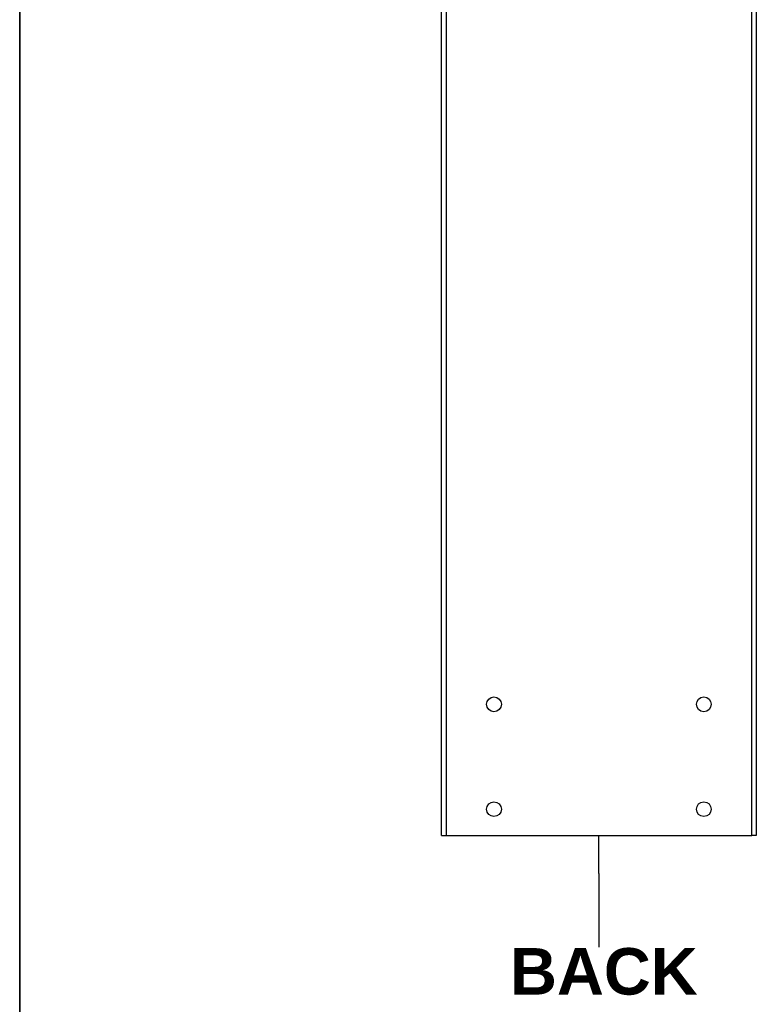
# Model space of a CAD drawing. Header units: inches. Extents: x 3 to 143, y 2 to 93.
# Tile 11 of 36: x 4 to 20, y 24 to 46. Entities that reach past the tile are written whole.
import ezdxf

# ---------------------------------------------------------------- set-up
doc = ezdxf.new("R2010")
doc.units = ezdxf.units.IN
doc.header["$LTSCALE"] = 8.561686
doc.header["$MEASUREMENT"] = 0
doc.layers.get('0').update_dxf_attribs({"lineweight": 25})
for name, color, linetype, lineweight in [('Sketch Geometry(ANSI)', 7, 'Continuous', 25), ('Symbols(ANSI)', 7, 'Continuous', 25), ('Visible Edges(ANSI)', 7, 'Continuous', 25), ('Visible Tangent Edges(ANSI)', 7, 'Continuous', 25)]:
    doc.layers.add(name, color=color, linetype=linetype, lineweight=lineweight)
doc.styles.add('Current-ANSI', font='arial.ttf')
doc.styles.add('Dimension-ANSI', font='arialbd.ttf')

# ---------------------------------------------------------------- blocks, each defined once
blk = doc.blocks.new('Datum Identifier2')
at = {"layer": 'Symbols(ANSI)', "color": 7, "linetype": 'Continuous', "lineweight": 25}
for p, q in [((1.9324, 3.1348), (1.9324, 3.2332)), ((1.9324, 3.1348), (1.9324, 3.1286)), ((1.9324, 3.1286), (1.9324, 2.9446))]:
    blk.add_line(p, q, dxfattribs=at)
at = {"layer": 'Symbols(ANSI)', "color": 7, "insert": (1.7031, 2.8205), "char_height": 0.12, "attachment_point": 7, "style": 'Dimension-ANSI'}
blk.add_mtext('BACK', dxfattribs=at)
blk = doc.blocks.new('Borders 1_EXM - B (Inch)')
at = {"layer": 'Sketch Geometry(ANSI)', "linetype": 'Continuous', "lineweight": 35}
blk.add_line((0.4375, 10.5665), (0.4375, 0.3795), dxfattribs=at)
at = {"layer": 'Symbols(ANSI)', "color": 7, "style": 'Current-ANSI'}
blk.add_attdef('FILENAME_AND_PATH_001', (6.0337, 10.718), '', height=0.09, dxfattribs=at)

msp = doc.modelspace()

# ---------------------------------------------------------------- linework, layer by layer
at = {"layer": 'Visible Edges(ANSI)'}
for p, q in [((13.0665, 27.6818), (13.0665, 69.42)), ((20.0228, 69.42), (20.0228, 27.6818)), ((13.0665, 27.6818), (13.1662, 27.6818)), ((13.1662, 27.6818), (19.9231, 27.6818)), ((20.0228, 27.6818), (19.9231, 27.6818))]:
    msp.add_line(p, q, dxfattribs=at)
for centre in [(14.2259, 30.5803), (18.8634, 30.5803), (14.2259, 28.2615), (18.8634, 28.2615)]:
    msp.add_circle(centre, 0.1629, dxfattribs=at)
at = {"layer": 'Visible Tangent Edges(ANSI)'}
for p, q in [((13.1662, 69.42), (13.1662, 27.6818)), ((19.9231, 27.6818), (19.9231, 69.42))]:
    msp.add_line(p, q, dxfattribs=at)

# ---------------------------------------------------------------- block references
at = {"xscale": 8.561686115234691, "yscale": 8.561686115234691, "zscale": 8.561686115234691}
msp.add_blockref('Borders 1_EXM - B (Inch)', (0, 0), dxfattribs=at)
at = {"layer": 'Symbols(ANSI)', "xscale": 8.561686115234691, "yscale": 8.561686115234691, "zscale": 8.561686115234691}
msp.add_blockref('Datum Identifier2', (0, 0), dxfattribs=at)

doc.saveas('drawing.dxf')
